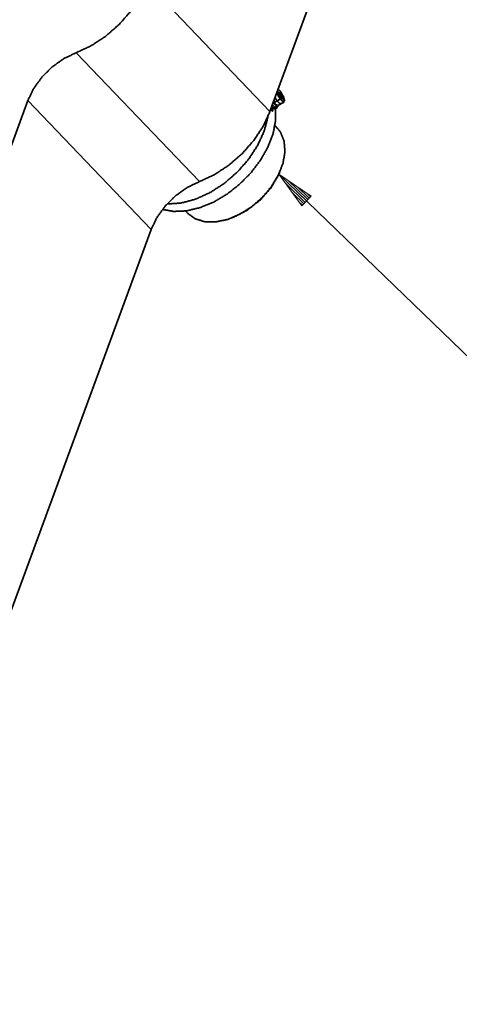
# Model space of a CAD drawing. Header units: millimetres. Extents: x 0 to 297, y 0 to 420.
# Tile 8 of 21: x 112 to 123, y 232 to 258. Entities that reach past the tile are written whole.
import ezdxf

# ---------------------------------------------------------------- set-up
doc = ezdxf.new("R2010")
doc.units = ezdxf.units.MM
doc.layers.add('1', color=7, linetype='Continuous')

msp = doc.modelspace()

# ---------------------------------------------------------------- linework, layer by layer
at = {"layer": '1', "color": 95, "linetype": 'Continuous', "lineweight": 35}
for p, q in [((118.174, 255.409), (120.342, 261.306)), ((114.968, 258.761), (118.174, 255.409)), ((113.132, 256.938), (116.338, 253.586)), ((104.47, 235.54), (111.88, 255.695)), ((111.88, 255.695), (115.086, 252.343)), ((107.677, 232.188), (115.086, 252.343))]:
    msp.add_line(p, q, dxfattribs=at)
at = {"layer": '1', "color": 153, "linetype": 'Continuous', "lineweight": 35}
for p, q in [((118.404, 255.89), (118.368, 255.938)), ((118.404, 255.886), (118.408, 255.888)), ((118.407, 255.887), (118.411, 255.904)), ((118.444, 255.858), (118.415, 255.842)), ((118.444, 255.858), (118.454, 255.869)), ((118.454, 255.869), (118.457, 255.917)), ((118.442, 255.728), (118.283, 255.641)), ((118.435, 255.808), (118.423, 255.825)), ((118.439, 255.797), (118.435, 255.808)), ((118.446, 255.734), (118.442, 255.728)), ((118.446, 255.734), (118.449, 255.782)), ((118.453, 255.777), (118.479, 255.791)), ((118.477, 255.753), (118.492, 255.748)), ((118.478, 255.791), (118.494, 255.792)), ((118.552, 255.69), (118.499, 255.761))]:
    msp.add_line(p, q, dxfattribs=at)
at = {"layer": '1', "color": 3, "linetype": 'Continuous', "lineweight": 35}
for p, q in [((118.401, 255.977), (118.395, 255.981)), ((118.403, 255.889), (118.404, 255.89)), ((118.404, 255.882), (118.43, 255.896)), ((118.417, 256.071), (118.418, 256.072)), ((118.418, 256.072), (118.418, 256.072)), ((118.418, 256.072), (118.418, 256.072)), ((118.381, 255.568), (118.54, 255.655)), ((118.433, 255.807), (118.478, 255.831)), ((118.552, 255.695), (118.552, 255.703)), ((118.361, 254.981), (118.302, 255.043)), ((118.403, 253.779), (118.427, 253.833)), ((115.98, 252.822), (116.04, 252.76)), ((117.184, 252.643), (117.238, 252.665))]:
    msp.add_line(p, q, dxfattribs=at)
at = {"layer": '1', "color": 5, "linetype": 'Continuous', "lineweight": 35}
for p, q in [((118.417, 256.071), (118.418, 256.072)), ((118.418, 256.072), (118.418, 256.072)), ((118.418, 256.072), (118.418, 256.072)), ((118.27, 255.495), (118.223, 255.543)), ((118.27, 255.495), (118.313, 255.515)), ((118.305, 255.479), (118.348, 255.499))]:
    msp.add_line(p, q, dxfattribs=at)
at = {"layer": '1', "color": 242, "linetype": 'Continuous', "lineweight": 13}
for p, q in [((118.341, 255.547), (118.257, 255.635)), ((118.298, 255.524), (118.239, 255.586)), ((118.298, 255.524), (118.341, 255.547)), ((118.336, 255.507), (118.383, 255.533)), ((118.384, 255.536), (118.393, 255.582))]:
    msp.add_line(p, q, dxfattribs=at)
at = {"layer": '1', "color": 113, "linetype": 'Continuous', "lineweight": 13}
for p, q in [((128.461, 244.051), (118.403, 253.779)), ((118.403, 253.779), (119, 252.957)), ((119.245, 253.211), (118.403, 253.779)), ((119.122, 253.084), (118.403, 253.779)), ((119.122, 253.084), (118.403, 253.779)), ((119.157, 253.12), (118.646, 253.615)), ((119.087, 253.047), (118.575, 253.542)), ((119.052, 253.011), (118.747, 253.306)), ((119.193, 253.157), (118.888, 253.452)), ((119.016, 252.974), (118.919, 253.069)), ((119.016, 252.974), (118.919, 253.069)), ((119, 252.957), (119.245, 253.211)), ((119.228, 253.193), (119.131, 253.288)), ((119.228, 253.193), (119.131, 253.288))]:
    msp.add_line(p, q, dxfattribs=at)
at = {"layer": '1', "color": 95, "linetype": 'Continuous', "lineweight": 35}
for points, knots in [([(113.132, 256.938), (113.521, 257.118), (113.897, 257.364), (114.243, 257.665), (114.545, 258.008), (114.79, 258.379), (114.968, 258.761)], [0, 0, 0.161273, 0.330077, 0.502523, 0.674374, 0.841433, 1, 1]), ([(111.88, 255.695), (112.031, 256.008), (112.246, 256.305), (112.512, 256.57), (112.814, 256.785), (113.132, 256.938)], [0, 0, 0.191395, 0.39401, 0.60115, 0.805463, 1, 1]), ([(116.338, 253.586), (116.727, 253.766), (117.103, 254.012), (117.449, 254.313), (117.752, 254.656), (117.997, 255.026), (118.174, 255.409)], [0, 0, 0.161271, 0.330073, 0.502528, 0.674381, 0.84144, 1, 1]), ([(115.086, 252.343), (115.237, 252.656), (115.452, 252.953), (115.719, 253.218), (116.02, 253.433), (116.338, 253.586)], [0, 0, 0.191392, 0.394009, 0.60115, 0.805465, 1, 1])]:
    msp.add_open_spline(points, degree=1, knots=knots, dxfattribs=at)
at = {"layer": '1', "color": 3, "linetype": 'Continuous', "lineweight": 35}
for points, knots in [([(118.442, 255.728), (118.39, 255.812), (118.354, 255.899)], [0, 0, 0.511021, 1, 1]), ([(118.358, 255.91), (118.405, 255.798), (118.475, 255.7), (118.533, 255.663), (118.552, 255.705), (118.521, 255.806), (118.457, 255.917)], [0, 0, 0.205487, 0.409518, 0.526159, 0.604469, 0.783365, 1, 1]), ([(118.386, 255.987), (118.388, 255.986), (118.391, 255.984), (118.395, 255.981)], [0, 0, 0.241477, 0.483996, 1, 1]), ([(118.457, 255.917), (118.419, 255.961), (118.386, 255.986)], [0, 0, 0.585071, 1, 1]), ([(118.43, 255.896), (118.421, 255.9), (118.411, 255.904), (118.408, 255.897), (118.404, 255.89)], [0, 0, 0.283799, 0.567372, 0.783433, 1, 1]), ([(118.404, 255.89), (118.409, 255.86), (118.425, 255.821)], [0, 0, 0.418241, 1, 1]), ([(118.43, 255.896), (118.424, 255.894), (118.418, 255.891), (118.413, 255.89), (118.409, 255.888), (118.405, 255.888)], [0, 0, 0.240389, 0.480492, 0.666678, 0.85299, 1, 1]), ([(118.478, 255.831), (118.461, 255.841), (118.447, 255.854), (118.444, 255.858), (118.433, 255.88), (118.43, 255.896)], [0, 0, 0.227556, 0.456914, 0.517422, 0.811831, 1, 1]), ([(118.478, 255.831), (118.454, 255.869), (118.43, 255.896)], [0, 0, 0.555323, 1, 1]), ([(118.276, 255.641), (118.274, 255.645), (118.271, 255.649), (118.265, 255.657)], [0, 0, 0.247143, 0.494835, 1, 1]), ([(118.267, 255.663), (118.333, 255.585), (118.381, 255.568)], [0, 0, 0.666112, 1, 1]), ([(118.425, 255.821), (118.449, 255.782), (118.473, 255.756)], [0, 0, 0.555401, 1, 1]), ([(118.552, 255.695), (118.522, 255.655), (118.442, 255.728)], [0, 0, 0.316063, 1, 1]), ([(118.473, 255.753), (118.474, 255.753), (118.475, 255.753), (118.48, 255.755), (118.486, 255.756), (118.499, 255.761)], [0, 0, 0.028253, 0.056875, 0.267344, 0.478023, 1, 1]), ([(118.473, 255.756), (118.482, 255.752), (118.492, 255.748), (118.495, 255.755), (118.499, 255.761)], [0, 0, 0.283573, 0.567372, 0.78394, 1, 1]), ([(118.499, 255.761), (118.494, 255.767), (118.488, 255.773), (118.484, 255.78), (118.48, 255.787), (118.476, 255.811), (118.477, 255.821), (118.478, 255.831)], [0, 0, 0.100732, 0.201272, 0.307851, 0.414199, 0.730938, 0.865597, 1, 1]), ([(118.499, 255.761), (118.494, 255.792), (118.478, 255.831)], [0, 0, 0.41851, 1, 1]), ([(118.317, 255.49), (118.32, 255.173), (118.253, 254.835), (118.12, 254.486), (117.925, 254.142), (117.676, 253.815), (117.383, 253.518), (117.057, 253.261), (116.71, 253.056), (116.355, 252.909), (116.006, 252.826), (115.677, 252.811), (115.379, 252.863)], [0, 0, 0.071105, 0.14867, 0.2324, 0.32122, 0.413506, 0.50731, 0.600559, 0.691217, 0.777493, 0.858025, 0.932118, 1, 1]), ([(118.197, 255.472), (118.198, 255.47), (118.199, 255.467), (118.202, 255.459), (118.206, 255.451), (118.214, 255.437), (118.217, 255.433), (118.22, 255.43)], [0, 0, 0.05448, 0.108496, 0.290167, 0.472141, 0.812555, 0.90644, 1, 1]), ([(118.22, 255.43), (118.23, 255.422), (118.238, 255.42), (118.241, 255.422), (118.244, 255.424), (118.248, 255.432), (118.248, 255.439), (118.248, 255.445), (118.245, 255.461), (118.239, 255.477), (118.235, 255.485), (118.231, 255.493), (118.226, 255.5), (118.221, 255.506), (118.217, 255.51), (118.213, 255.515)], [0, 0, 0.092311, 0.158047, 0.185813, 0.213509, 0.286149, 0.335972, 0.385955, 0.509181, 0.645573, 0.713884, 0.782301, 0.844346, 0.906477, 0.953209, 1, 1]), ([(118.121, 255.277), (118.026, 254.908), (117.856, 254.533), (117.618, 254.169), (117.323, 253.833), (116.983, 253.538), (116.614, 253.3), (116.233, 253.127), (115.855, 253.027), (115.499, 253.006)], [0, 0, 0.102256, 0.212626, 0.329141, 0.449122, 0.569537, 0.687296, 0.799591, 0.904222, 1, 1]), ([(116.04, 252.76), (116.235, 252.618), (116.481, 252.543), (116.766, 252.538), (117.074, 252.604), (117.388, 252.738), (117.693, 252.931), (117.971, 253.175), (118.209, 253.456), (118.392, 253.759), (118.513, 254.068), (118.563, 254.366), (118.541, 254.638), (118.448, 254.869)], [0, 0, 0.059589, 0.123229, 0.193548, 0.271302, 0.355694, 0.444848, 0.536231, 0.627028, 0.714508, 0.796349, 0.871066, 0.938444, 1, 1]), ([(118.448, 254.869), (118.407, 254.927), (118.361, 254.981)], [0, 0, 0.50161, 1, 1]), ([(118.403, 253.779), (118.202, 253.431), (117.925, 253.113), (117.595, 252.851), (117.238, 252.665)], [0, 0, 0.244227, 0.500001, 0.755767, 1, 1])]:
    msp.add_open_spline(points, degree=1, knots=knots, dxfattribs=at)
at = {"layer": '1', "color": 153, "linetype": 'Continuous', "lineweight": 35}
for points, knots in [([(118.444, 255.731), (118.392, 255.817), (118.356, 255.905)], [0, 0, 0.514075, 1, 1]), ([(118.386, 255.986), (118.389, 255.985), (118.392, 255.983), (118.395, 255.981), (118.398, 255.979)], [0, 0, 0.237819, 0.476267, 0.738843, 1, 1]), ([(118.265, 255.658), (118.325, 255.587), (118.371, 255.566)], [0, 0, 0.648129, 1, 1]), ([(118.276, 255.641), (118.277, 255.64), (118.278, 255.64), (118.281, 255.64), (118.283, 255.641)], [0, 0, 0.170071, 0.337224, 0.668203, 1, 1]), ([(118.362, 255.685), (118.334, 255.727), (118.308, 255.774)], [0, 0, 0.489929, 1, 1]), ([(118.461, 255.612), (118.42, 255.624), (118.362, 255.685)], [0, 0, 0.337907, 1, 1]), ([(118.552, 255.699), (118.523, 255.659), (118.444, 255.731)], [0, 0, 0.315998, 1, 1])]:
    msp.add_open_spline(points, degree=1, knots=knots, dxfattribs=at)
at = {"layer": '1', "color": 5, "linetype": 'Continuous', "lineweight": 35}
for points, knots in [([(118.305, 255.48), (118.301, 255.479), (118.297, 255.478), (118.282, 255.485), (118.276, 255.49), (118.27, 255.495)], [0, 0, 0.099167, 0.197952, 0.621309, 0.810486, 1, 1]), ([(118.313, 255.515), (118.322, 255.508), (118.33, 255.502), (118.345, 255.498), (118.349, 255.501), (118.354, 255.505), (118.356, 255.512), (118.358, 255.519)], [0, 0, 0.173686, 0.347575, 0.582141, 0.675597, 0.768868, 0.884453, 1, 1])]:
    msp.add_open_spline(points, degree=1, knots=knots, dxfattribs=at)
at = {"layer": '1', "color": 242, "linetype": 'Continuous', "lineweight": 13}
for points, knots in [([(118.335, 255.508), (118.333, 255.506), (118.331, 255.505), (118.324, 255.507), (118.317, 255.508), (118.308, 255.516), (118.298, 255.524)], [0, 0, 0.04935, 0.098414, 0.26779, 0.437271, 0.718486, 1, 1]), ([(118.341, 255.547), (118.358, 255.533), (118.373, 255.528), (118.384, 255.536)], [0, 0, 0.442258, 0.742299, 1, 1])]:
    msp.add_open_spline(points, degree=1, knots=knots, dxfattribs=at)
at = {"layer": '1', "color": 1, "linetype": 'Continuous', "lineweight": 35}
msp.add_open_spline([(118.121, 255.277), (118.026, 254.908), (117.856, 254.533), (117.618, 254.169), (117.323, 253.833), (116.983, 253.538), (116.614, 253.3), (116.233, 253.127), (115.855, 253.027), (115.499, 253.006)], degree=1, knots=[0, 0, 0.102256, 0.212626, 0.329141, 0.449122, 0.569537, 0.687296, 0.799591, 0.904222, 1, 1], dxfattribs=at)

doc.saveas('drawing.dxf')
